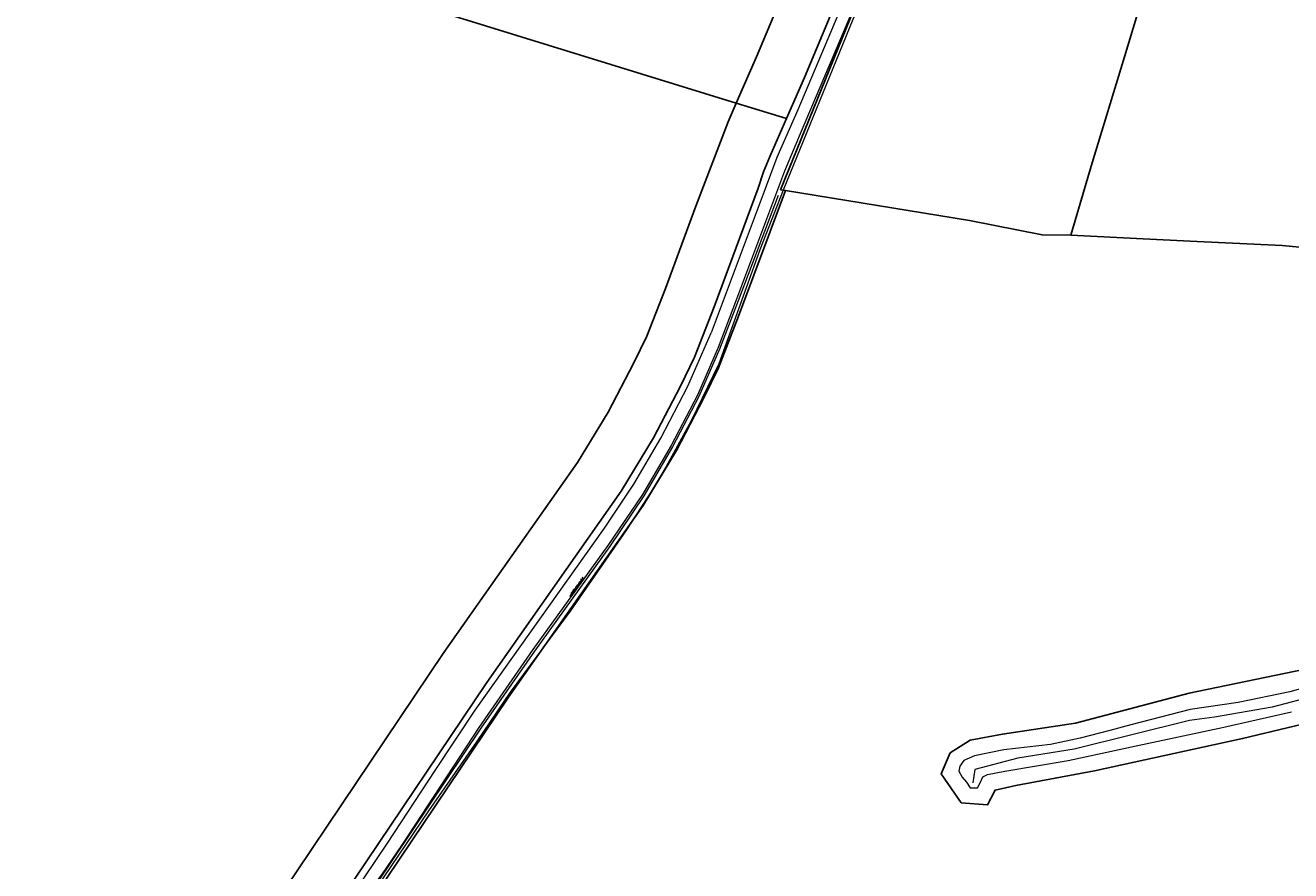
# Model space of a CAD drawing. Header units: metres. Extents: x 190798 to 192239, y 307689 to 310000.
# Tile 87 of 107: x 191686 to 191929, y 309143 to 309305. Entities that reach past the tile are written whole.
import ezdxf
from ezdxf.lldxf.tags import DXFTag

# ---------------------------------------------------------------- set-up
doc = ezdxf.new("R2010")
doc.units = ezdxf.units.M
doc.layers.add('PH-BEST-KADASTRALE-GRENS', color=150, linetype='KG-KADASTRAAL-SO')
doc.layers.add('PH-BEST-KANTVERHARDING', color=253, linetype='Continuous', lineweight=9)
doc.layers.add('PH-BEST-STAATNAAM', color=2, linetype='Continuous', lineweight=9)
doc.styles.add('ROMANS', font='romans.shx')
doc.styles.get("Standard").update_dxf_attribs({"font": 'arial.ttf'})
tags = doc.linetypes.add('KG-KADASTRAAL-SO', pattern='A,5.5,-2,["K",Standard,S=1.8,R=0,X=0,Y=-0.9],-2,5.5,-2,[5,NLCS.SHX,S=0.75,R=0,X=0,Y=0],-2', length=19).pattern_tags.tags
tags[6] = DXFTag(74, 10)

msp = doc.modelspace()

# ---------------------------------------------------------------- linework, layer by layer
at = {"layer": 'PH-BEST-KADASTRALE-GRENS'}
for p, q in [((191656.2, 309340.96), (191822.57, 309289.61)), ((191822.57, 309289.61), (191832.19, 309286.65)), ((191831.02, 309273.03), (191831.96, 309272.88))]:
    msp.add_line(p, q, dxfattribs=at)
at = {"layer": 'PH-BEST-KADASTRALE-GRENS', "ltscale": 0.2, "flags": 128}
for points in [[(191886.64, 309264.29), (191890.76, 309278.14), (191896.95, 309298.46), (191902.9, 309318.38), (191908.08, 309335.98), (191913.92, 309355.18), (191928.48, 309400.85)], [(191855.62, 309367.75), (191840.87, 309332.91), (191826.44, 309298.45), (191822.57, 309289.61)], [(191831.02, 309273.03), (191844.4, 309305.83), (191855.85, 309332.23), (191868.55, 309362.3), (191868.89, 309363.11)], [(191832.19, 309286.65), (191835.63, 309294.53), (191850.08, 309329.03), (191865.25, 309364.84)], [(191822.57, 309289.61), (191820.99, 309286), (191814.83, 309269.87), (191808.97, 309254.13), (191805.41, 309244.98), (191802.92, 309239.89), (191797.99, 309230.4), (191792.17, 309220.76), (191766.57, 309184.37), (191730.11, 309130.14)], [(191730.11, 309130.14), (191735.2, 309131.27), (191740.02, 309133.03), (191743.34, 309134.97), (191746.66, 309137.61), (191749.45, 309140.98), (191774.78, 309178.66), (191800.54, 309215.29), (191806.72, 309225.49), (191811.85, 309235.39), (191814.57, 309240.96), (191818.32, 309250.59), (191826.78, 309273.3), (191827.79, 309276.43), (191829.06, 309279.49), (191832.19, 309286.65)], [(191831.96, 309272.88), (191822.99, 309248.8), (191819.15, 309238.93), (191816.32, 309233.14), (191811.08, 309223.05), (191804.73, 309212.54), (191778.9, 309175.84), (191753.46, 309137.98), (191750.18, 309134.02), (191749.67, 309133.61)], [(191831.96, 309272.88), (191867.24, 309267.12), (191881.14, 309264.35), (191886.64, 309264.29)], [(191886.64, 309264.29), (191900.5, 309263.62), (191909.5, 309263.18), (191927.12, 309262.32), (191965.71, 309258.64), (192000, 309255.22)], [(192000, 309191.34), (191979.05, 309188.55), (191946, 309184.21), (191909.28, 309176.57), (191887.52, 309170.83), (191873.53, 309168.75), (191867.34, 309167.59), (191863.5, 309165.15), (191861.79, 309161.14), (191865.64, 309155.57), (191870.71, 309155.21), (191872.12, 309158.04), (191876.14, 309158.89), (191891.17, 309161.69), (191919.55, 309167.88), (191932.37, 309170.98), (191942.69, 309173.48), (191956.41, 309176.25), (191976.17, 309179.17), (192000, 309181.84), (192000, 309181.84)]]:
    msp.add_lwpolyline(points, dxfattribs=at)
at = {"layer": 'PH-BEST-KANTVERHARDING', "color": 8}
msp.add_line((191830.6, 309271.93), (191822.94, 309251.72), dxfattribs=at)
for points in [[(191887.59, 309407.97), (191881.75, 309392.19), (191869.01, 309362.11), (191856.32, 309332.06), (191844.86, 309305.63), (191831.53, 309272.95), (191827.08, 309261.5), (191819.2, 309239.65), (191813.93, 309228.74), (191809.08, 309219.86), (191806.17, 309215.07), (191801.52, 309207.85), (191790.73, 309192.27), (191779.26, 309176.79), (191772.82, 309167.28), (191763.63, 309154.07), (191750.67, 309134.89), (191744.38, 309127.86), (191737.43, 309126.54), (191713.5, 309123.29), (191695.62, 309121.39), (191688.55, 309120.27)], [(191877.49, 309391.55), (191866.32, 309364.53), (191858.49, 309345.85), (191848.48, 309321.75), (191834.35, 309288.3), (191830.33, 309279.2), (191828.08, 309273.18), (191817.78, 309245.63)], [(191880, 309390.57), (191862.06, 309348.04), (191834.77, 309283.74), (191831.77, 309276.6), (191822.62, 309252.03)], [(191822.62, 309252.03), (191819.09, 309242.77), (191815.12, 309233.69)], [(191822.94, 309251.72), (191819.34, 309242.49), (191815.41, 309233.4)], [(191808.13, 309225.41), (191813.28, 309235.37), (191817.78, 309245.63)], [(191815.12, 309233.69), (191810.08, 309224.06), (191804.58, 309214.67)], [(191815.41, 309233.4), (191810.32, 309223.79), (191804.83, 309214.4)], [(191797.3, 309208.19), (191802.95, 309216.65), (191808.13, 309225.41)], [(191804.83, 309214.4), (191798.3, 309204.65), (191783.93, 309184.64), (191773.62, 309169.9), (191750.32, 309135.18), (191745.3, 309130.12)], [(191804.58, 309214.67), (191797.95, 309204.88), (191783.6, 309184.93), (191773.27, 309170.04), (191758.55, 309147.58)], [(191746.22, 309135.76), (191751.26, 309141.25), (191755.72, 309147.88), (191764.91, 309161.78), (191772.53, 309173.35), (191797.3, 309208.19)], [(192012.34, 309188.43), (191993.21, 309185.99), (191981.27, 309184.45), (191945.84, 309179.32), (191925.18, 309173.93), (191914.14, 309172), (191909.39, 309171.36), (191887.31, 309165.84), (191876.48, 309164.15), (191868.26, 309161.99), (191867.86, 309159.44)], [(191937.44, 309179.36), (191928.59, 309176.85), (191918.67, 309174.82), (191909.52, 309173.49), (191898.12, 309170.52), (191894.14, 309169.45), (191888.45, 309167.98), (191882.72, 309166.77), (191873.8, 309165.72), (191868.16, 309164.56), (191866.17, 309163.71), (191865.38, 309162.59), (191865.2, 309161.66), (191865.84, 309160.51), (191866.68, 309159.54), (191867.33, 309158.46), (191868.76, 309158.44), (191869.37, 309159.52), (191869.76, 309160.6), (191870.67, 309161.01), (191874.01, 309161.64), (191886.16, 309163.72), (191899.17, 309166.48), (191907.27, 309168.23), (191915.98, 309170.06), (191928.94, 309173.02)], [(191758.55, 309147.58), (191754.63, 309141.79), (191750.28, 309136.32)]]:
    msp.add_lwpolyline(points, dxfattribs=at)

# ---------------------------------------------------------------- texts
at = {"layer": 'PH-BEST-STAATNAAM', "style": 'ROMANS'}
msp.add_text('WITSEBORNSWEG', height=0.4, rotation=54.5622, dxfattribs=at).set_placement((191790.92, 309195))

doc.saveas('drawing.dxf')
